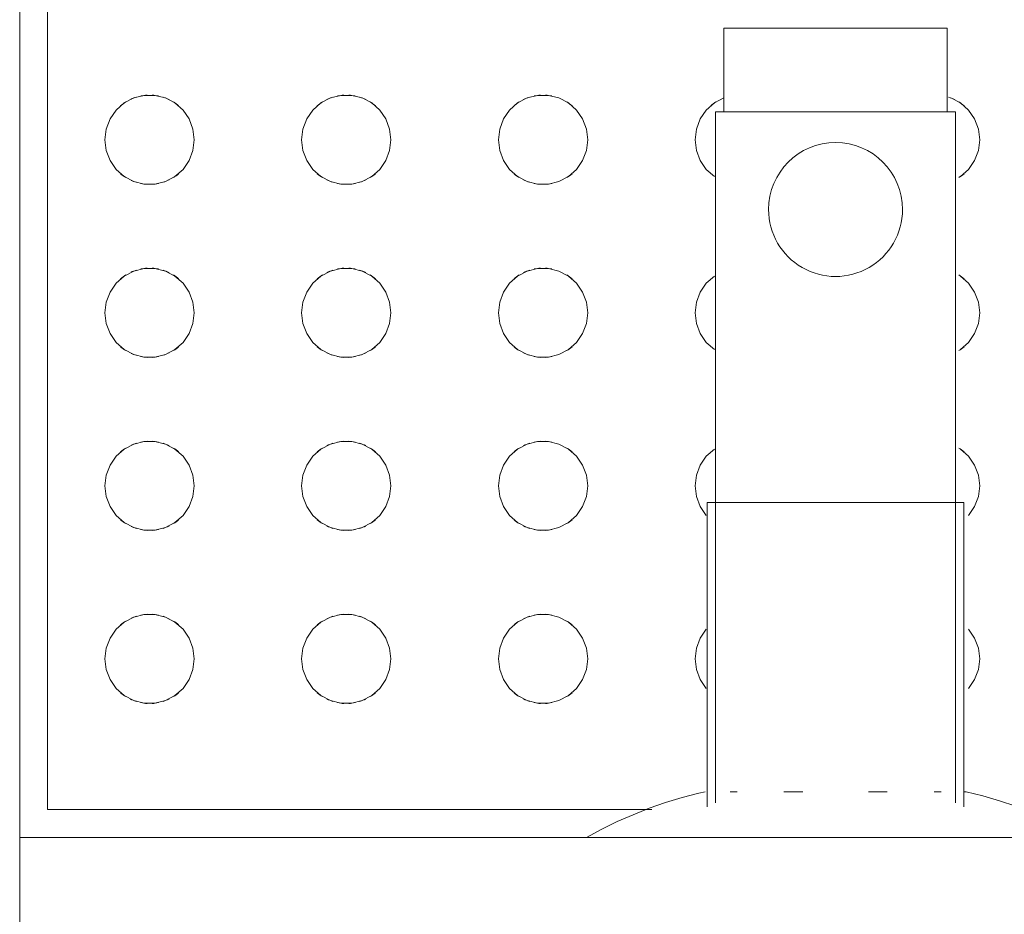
# Model space of a CAD drawing. Header units: metres. Extents: x 2.9 to 42.3, y -72.9 to -49.3.
# Tile 93 of 256: x 10.636 to 10.812, y -71.001 to -70.84. Entities that reach past the tile are written whole.
import ezdxf

# ---------------------------------------------------------------- set-up
doc = ezdxf.new("R2010")
doc.units = ezdxf.units.M
doc.layers.add('A-GENM', color=7, linetype='Continuous', lineweight=18)

# ---------------------------------------------------------------- blocks, each defined once
blk = doc.blocks.new('Grupo1_TIP_19dez18_BebedouroRefrig_BebedouroIndustrial100litros_ABDI-MDIC - Grupo1_TIP_19dez18_BebedouroRefrig_BebedouroIndustrial100litros_ABDI-MDIC-5384539-2PAV')
at = {"layer": 'A-GENM', "color": 253, "true_color": 0xaaaaaa}
for p, q in [((0.3400000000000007, -0.2399999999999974), (0.3400000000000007, 0.2399999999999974)), ((-0.3400000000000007, -0.2399999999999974), (0.3400000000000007, -0.2399999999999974)), ((0.34, -0.2400000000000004), (0.34, -0.4900000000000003)), ((0.2267260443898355, -0.2450000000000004), (0.3350000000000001, -0.2450000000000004)), ((0.335, -0.2450000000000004), (0.335, -0.4850000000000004)), ((0.1708125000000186, -0.2455046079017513), (0.1708125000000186, -0.2999999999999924)), ((0.1723125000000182, -0.246232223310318), (0.1723125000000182, -0.3699999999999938)), ((0.2153125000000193, -0.3699999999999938), (0.2153125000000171, -0.2462322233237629)), ((0.2168125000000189, -0.2999999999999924), (0.2168125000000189, -0.2455046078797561)), ((0.1707476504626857, -0.2481896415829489), (0.1704375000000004, -0.2481896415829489)), ((0.176156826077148, -0.2481896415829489), (0.174901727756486, -0.2481896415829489)), ((0.1879374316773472, -0.2481896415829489), (0.1845537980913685, -0.2481896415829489)), ((0.2030712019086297, -0.2481896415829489), (0.1996875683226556, -0.2481896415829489)), ((0.2127232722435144, -0.2481896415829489), (0.2114681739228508, -0.2481896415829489)), ((0.1708125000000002, -0.2999999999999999), (0.2168125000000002, -0.2999999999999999)), ((0.1723125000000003, -0.3699999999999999), (0.2153125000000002, -0.3699999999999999)), ((0.1738125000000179, -0.3699999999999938), (0.1738125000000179, -0.3849999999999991)), ((0.2138125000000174, -0.3849999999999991), (0.2138125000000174, -0.3699999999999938)), ((0.1738125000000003, -0.385), (0.2138125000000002, -0.385))]:
    blk.add_line(p, q, dxfattribs=at)
at = {"layer": 'A-GENM', "color": 253, "true_color": 0xaaaaaa, "flags": 128}
for points in [[(0.1704375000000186, -0.2481896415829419), (0.1674254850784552, -0.2474510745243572), (0.1644454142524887, -0.2465926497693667), (0.1615020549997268, -0.2456157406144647), (0.1586001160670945, -0.2445219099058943), (0.1557442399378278, -0.2433129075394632), (0.1529389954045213, -0.2419906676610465), (0.1501888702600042, -0.2405573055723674), (0.1491875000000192, -0.2399999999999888)], [(0.2384375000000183, -0.2399999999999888), (0.2357088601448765, -0.2414738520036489), (0.2329234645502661, -0.2428374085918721), (0.2300857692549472, -0.2440884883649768), (0.227200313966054, -0.2452250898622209), (0.2242717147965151, -0.246245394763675), (0.221304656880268, -0.2471477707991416), (0.2183038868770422, -0.2479307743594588), (0.2171875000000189, -0.2481896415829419)], [(0.2382298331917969, -0.272000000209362), (0.2384622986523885, -0.2700854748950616), (0.2391461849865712, -0.268282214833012), (0.2402417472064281, -0.2666950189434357), (0.2416853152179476, -0.2654161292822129), (0.2433929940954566, -0.2645198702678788), (0.2452655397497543, -0.2640583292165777), (0.2471941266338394, -0.2640583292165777), (0.2490666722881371, -0.2645198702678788), (0.2507743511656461, -0.2654161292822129), (0.2522179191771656, -0.2666950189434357), (0.2533134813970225, -0.2682822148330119), (0.2539973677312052, -0.2700854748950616), (0.2542298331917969, -0.272000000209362)], [(0.2734757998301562, -0.2720000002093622), (0.2737082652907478, -0.2700854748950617), (0.2743921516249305, -0.2682822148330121), (0.2754877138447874, -0.2666950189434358), (0.276931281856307, -0.265416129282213), (0.2786389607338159, -0.2645198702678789), (0.2805115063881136, -0.2640583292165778), (0.2824400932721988, -0.2640583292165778), (0.2843126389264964, -0.2645198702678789), (0.2860203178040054, -0.265416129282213), (0.287463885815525, -0.2666950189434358), (0.2885594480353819, -0.268282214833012), (0.2892433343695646, -0.2700854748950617), (0.2894757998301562, -0.2720000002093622)], [(0.3087217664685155, -0.2720000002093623), (0.3089542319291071, -0.2700854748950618), (0.3096381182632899, -0.2682822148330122), (0.3107336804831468, -0.2666950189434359), (0.3121772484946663, -0.2654161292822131), (0.3138849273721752, -0.264519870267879), (0.3157574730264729, -0.2640583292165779), (0.3176860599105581, -0.2640583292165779), (0.3195586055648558, -0.264519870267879), (0.3212662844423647, -0.2654161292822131), (0.3227098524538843, -0.2666950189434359), (0.3238054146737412, -0.2682822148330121), (0.3244893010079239, -0.2700854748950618), (0.3247217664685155, -0.2720000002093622)], [(0.1679838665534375, -0.2720000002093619), (0.1682163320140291, -0.2700854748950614), (0.1689002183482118, -0.2682822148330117), (0.1699957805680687, -0.2666950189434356)], [(0.2169719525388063, -0.2666950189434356), (0.2180675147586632, -0.2682822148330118), (0.2187514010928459, -0.2700854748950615), (0.2189838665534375, -0.2720000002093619)], [(0.1699957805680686, -0.2773049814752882), (0.1689002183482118, -0.275717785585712), (0.1682163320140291, -0.2739145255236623), (0.1679838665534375, -0.2720000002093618)], [(0.2189838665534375, -0.272000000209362), (0.2187514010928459, -0.2739145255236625), (0.2180675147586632, -0.2757177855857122), (0.2169719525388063, -0.2773049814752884)], [(0.2542298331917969, -0.2720000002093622), (0.2539973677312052, -0.2739145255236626), (0.2533134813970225, -0.2757177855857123), (0.2522179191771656, -0.2773049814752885), (0.2507743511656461, -0.2785838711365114), (0.2490666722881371, -0.2794801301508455), (0.2471941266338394, -0.2799416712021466), (0.2452655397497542, -0.2799416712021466), (0.2433929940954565, -0.2794801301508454), (0.2416853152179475, -0.2785838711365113), (0.240241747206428, -0.2773049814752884), (0.2391461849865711, -0.2757177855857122), (0.2384622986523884, -0.2739145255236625), (0.2382298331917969, -0.272000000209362)], [(0.2894757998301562, -0.2720000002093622), (0.2892433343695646, -0.2739145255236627), (0.2885594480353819, -0.2757177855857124), (0.287463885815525, -0.2773049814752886), (0.2860203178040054, -0.2785838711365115), (0.2843126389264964, -0.2794801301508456), (0.2824400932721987, -0.2799416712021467), (0.2805115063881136, -0.2799416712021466), (0.2786389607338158, -0.2794801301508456), (0.2769312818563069, -0.2785838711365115), (0.2754877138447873, -0.2773049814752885), (0.2743921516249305, -0.2757177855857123), (0.2737082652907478, -0.2739145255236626), (0.2734757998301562, -0.2720000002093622)], [(0.3247217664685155, -0.2720000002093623), (0.3244893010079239, -0.2739145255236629), (0.3238054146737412, -0.2757177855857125), (0.3227098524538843, -0.2773049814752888), (0.3212662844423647, -0.2785838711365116), (0.3195586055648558, -0.2794801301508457), (0.317686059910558, -0.2799416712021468), (0.3157574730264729, -0.2799416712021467), (0.3138849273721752, -0.2794801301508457), (0.3121772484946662, -0.2785838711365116), (0.3107336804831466, -0.2773049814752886), (0.3096381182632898, -0.2757177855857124), (0.3089542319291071, -0.2739145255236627), (0.3087217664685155, -0.2720000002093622)], [(0.2382298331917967, -0.303000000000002), (0.2384622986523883, -0.3010854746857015), (0.2391461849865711, -0.2992822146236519), (0.2402417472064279, -0.2976950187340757), (0.2416853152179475, -0.2964161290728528), (0.2433929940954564, -0.2955198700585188), (0.2452655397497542, -0.2950583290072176), (0.2471941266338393, -0.2950583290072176), (0.249066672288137, -0.2955198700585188), (0.2507743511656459, -0.2964161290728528), (0.2522179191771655, -0.2976950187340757), (0.2533134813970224, -0.2992822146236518), (0.2539973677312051, -0.3010854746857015), (0.2542298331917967, -0.3030000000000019)], [(0.2734757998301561, -0.3030000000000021), (0.2737082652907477, -0.3010854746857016), (0.2743921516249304, -0.299282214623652), (0.2754877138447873, -0.2976950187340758), (0.2769312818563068, -0.2964161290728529), (0.2786389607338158, -0.2955198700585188), (0.2805115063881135, -0.2950583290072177), (0.2824400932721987, -0.2950583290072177), (0.2843126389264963, -0.2955198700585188), (0.2860203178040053, -0.2964161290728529), (0.2874638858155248, -0.2976950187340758), (0.2885594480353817, -0.299282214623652), (0.2892433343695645, -0.3010854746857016), (0.2894757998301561, -0.303000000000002)], [(0.3087217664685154, -0.3030000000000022), (0.308954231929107, -0.3010854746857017), (0.3096381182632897, -0.2992822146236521), (0.3107336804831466, -0.2976950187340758), (0.3121772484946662, -0.296416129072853), (0.3138849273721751, -0.2955198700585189), (0.3157574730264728, -0.2950583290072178), (0.317686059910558, -0.2950583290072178), (0.3195586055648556, -0.2955198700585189), (0.3212662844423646, -0.296416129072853), (0.3227098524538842, -0.2976950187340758), (0.3238054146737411, -0.2992822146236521), (0.3244893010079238, -0.3010854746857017), (0.3247217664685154, -0.3030000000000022)], [(0.1679838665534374, -0.3030000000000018), (0.168216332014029, -0.3010854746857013), (0.1689002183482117, -0.2992822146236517), (0.1699957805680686, -0.2976950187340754)], [(0.2169719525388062, -0.2976950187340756), (0.2180675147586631, -0.2992822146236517), (0.2187514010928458, -0.3010854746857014), (0.2189838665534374, -0.3030000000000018)], [(0.171439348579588, -0.3095838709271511), (0.1699957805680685, -0.3083049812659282), (0.1689002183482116, -0.306717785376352), (0.1682163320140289, -0.3049145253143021), (0.1679838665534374, -0.3030000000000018)], [(0.2189838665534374, -0.3030000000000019), (0.2187514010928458, -0.3049145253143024), (0.2180675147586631, -0.3067177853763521), (0.2169719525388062, -0.3083049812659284), (0.2155283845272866, -0.3095838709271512)], [(0.2542298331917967, -0.303000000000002), (0.2539973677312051, -0.3049145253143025), (0.2533134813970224, -0.3067177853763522), (0.2522179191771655, -0.3083049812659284), (0.2507743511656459, -0.3095838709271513), (0.2490666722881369, -0.3104801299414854), (0.2471941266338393, -0.3109416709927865), (0.2452655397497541, -0.3109416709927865), (0.2433929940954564, -0.3104801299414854), (0.2416853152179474, -0.3095838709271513), (0.2402417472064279, -0.3083049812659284), (0.239146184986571, -0.3067177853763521), (0.2384622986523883, -0.3049145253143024), (0.2382298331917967, -0.3030000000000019)], [(0.2894757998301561, -0.3030000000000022), (0.2892433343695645, -0.3049145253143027), (0.2885594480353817, -0.3067177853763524), (0.2874638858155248, -0.3083049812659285), (0.2860203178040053, -0.3095838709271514), (0.2843126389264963, -0.3104801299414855), (0.2824400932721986, -0.3109416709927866), (0.2805115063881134, -0.3109416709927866), (0.2786389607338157, -0.3104801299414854), (0.2769312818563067, -0.3095838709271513), (0.2754877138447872, -0.3083049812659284), (0.2743921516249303, -0.3067177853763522), (0.2737082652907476, -0.3049145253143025), (0.2734757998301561, -0.303000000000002)], [(0.3247217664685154, -0.3030000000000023), (0.3244893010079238, -0.3049145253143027), (0.3238054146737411, -0.3067177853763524), (0.3227098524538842, -0.3083049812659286), (0.3212662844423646, -0.3095838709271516), (0.3195586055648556, -0.3104801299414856), (0.3176860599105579, -0.3109416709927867), (0.3157574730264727, -0.3109416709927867), (0.313884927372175, -0.3104801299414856), (0.312177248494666, -0.3095838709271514), (0.3107336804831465, -0.3083049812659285), (0.3096381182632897, -0.3067177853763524), (0.308954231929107, -0.3049145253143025), (0.3087217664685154, -0.3030000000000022)], [(0.2382298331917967, -0.3339999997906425), (0.2384622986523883, -0.3320854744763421), (0.239146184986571, -0.3302822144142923), (0.2402417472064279, -0.3286950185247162), (0.2416853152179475, -0.3274161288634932), (0.2433929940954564, -0.3265198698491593), (0.2452655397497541, -0.3260583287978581), (0.2471941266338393, -0.3260583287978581), (0.249066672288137, -0.3265198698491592), (0.2507743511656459, -0.3274161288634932), (0.2522179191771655, -0.3286950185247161), (0.2533134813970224, -0.3302822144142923), (0.2539973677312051, -0.3320854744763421), (0.2542298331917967, -0.3339999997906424)], [(0.2734757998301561, -0.3339999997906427), (0.2737082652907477, -0.3320854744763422), (0.2743921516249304, -0.3302822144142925), (0.2754877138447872, -0.3286950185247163), (0.2769312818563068, -0.3274161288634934), (0.2786389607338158, -0.3265198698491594), (0.2805115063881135, -0.3260583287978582), (0.2824400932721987, -0.3260583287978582), (0.2843126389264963, -0.3265198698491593), (0.2860203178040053, -0.3274161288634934), (0.2874638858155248, -0.3286950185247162), (0.2885594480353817, -0.3302822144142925), (0.2892433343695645, -0.3320854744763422), (0.2894757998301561, -0.3339999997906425)], [(0.3087217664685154, -0.3339999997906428), (0.308954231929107, -0.3320854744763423), (0.3096381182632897, -0.3302822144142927), (0.3107336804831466, -0.3286950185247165), (0.3121772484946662, -0.3274161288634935), (0.3138849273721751, -0.3265198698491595), (0.3157574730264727, -0.3260583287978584), (0.317686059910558, -0.3260583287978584), (0.3195586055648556, -0.3265198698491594), (0.3212662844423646, -0.3274161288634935), (0.3227098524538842, -0.3286950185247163), (0.3238054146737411, -0.3302822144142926), (0.3244893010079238, -0.3320854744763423), (0.3247217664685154, -0.3339999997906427)], [(0.1679838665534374, -0.3339999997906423), (0.168216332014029, -0.3320854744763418), (0.1689002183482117, -0.3302822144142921), (0.1699957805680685, -0.3286950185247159), (0.1714393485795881, -0.327416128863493)], [(0.2155283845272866, -0.3274161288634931), (0.2169719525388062, -0.3286950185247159), (0.2180675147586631, -0.3302822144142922), (0.2187514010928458, -0.3320854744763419), (0.2189838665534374, -0.3339999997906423)], [(0.1714393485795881, -0.3405838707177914), (0.1699957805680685, -0.3393049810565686), (0.1689002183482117, -0.3377177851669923), (0.1682163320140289, -0.3359145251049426), (0.1679838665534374, -0.3339999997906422)], [(0.2189838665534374, -0.3339999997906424), (0.2187514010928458, -0.3359145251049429), (0.2180675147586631, -0.3377177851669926), (0.2169719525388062, -0.3393049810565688), (0.2155283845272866, -0.3405838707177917)], [(0.2542298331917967, -0.3339999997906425), (0.2539973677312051, -0.335914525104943), (0.2533134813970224, -0.3377177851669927), (0.2522179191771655, -0.3393049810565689), (0.2507743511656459, -0.3405838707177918), (0.2490666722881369, -0.3414801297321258), (0.2471941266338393, -0.341941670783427), (0.2452655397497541, -0.341941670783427), (0.2433929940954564, -0.3414801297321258), (0.2416853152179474, -0.3405838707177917), (0.2402417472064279, -0.3393049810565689), (0.239146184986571, -0.3377177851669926), (0.2384622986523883, -0.3359145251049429), (0.2382298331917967, -0.3339999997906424)], [(0.2894757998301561, -0.3339999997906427), (0.2892433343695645, -0.3359145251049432), (0.2885594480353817, -0.3377177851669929), (0.2874638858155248, -0.3393049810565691), (0.2860203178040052, -0.3405838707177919), (0.2843126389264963, -0.3414801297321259), (0.2824400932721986, -0.3419416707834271), (0.2805115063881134, -0.3419416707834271), (0.2786389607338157, -0.3414801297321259), (0.2769312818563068, -0.3405838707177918), (0.2754877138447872, -0.339304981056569), (0.2743921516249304, -0.3377177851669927), (0.2737082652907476, -0.335914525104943), (0.2734757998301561, -0.3339999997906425)], [(0.3247217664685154, -0.3339999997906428), (0.3244893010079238, -0.3359145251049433), (0.3238054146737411, -0.337717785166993), (0.3227098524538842, -0.3393049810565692), (0.3212662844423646, -0.3405838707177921), (0.3195586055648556, -0.3414801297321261), (0.3176860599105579, -0.3419416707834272), (0.3157574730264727, -0.3419416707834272), (0.313884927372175, -0.3414801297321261), (0.3121772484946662, -0.3405838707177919), (0.3107336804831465, -0.3393049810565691), (0.3096381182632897, -0.3377177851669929), (0.308954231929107, -0.3359145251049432), (0.3087217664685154, -0.3339999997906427)], [(0.2382298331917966, -0.3649999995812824), (0.2384622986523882, -0.3630854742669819), (0.2391461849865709, -0.3612822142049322), (0.2402417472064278, -0.3596950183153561), (0.2416853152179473, -0.3584161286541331), (0.2433929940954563, -0.3575198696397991), (0.245265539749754, -0.357058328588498), (0.2471941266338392, -0.357058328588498), (0.2490666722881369, -0.357519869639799), (0.2507743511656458, -0.3584161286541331), (0.2522179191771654, -0.3596950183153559), (0.2533134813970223, -0.3612822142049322), (0.253997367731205, -0.3630854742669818), (0.2542298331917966, -0.3649999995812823)], [(0.2734757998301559, -0.3649999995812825), (0.2737082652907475, -0.3630854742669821), (0.2743921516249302, -0.3612822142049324), (0.275487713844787, -0.3596950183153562), (0.2769312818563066, -0.3584161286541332), (0.2786389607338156, -0.3575198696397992), (0.2805115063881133, -0.3570583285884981), (0.2824400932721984, -0.3570583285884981), (0.2843126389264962, -0.3575198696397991), (0.2860203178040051, -0.3584161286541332), (0.2874638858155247, -0.3596950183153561), (0.2885594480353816, -0.3612822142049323), (0.2892433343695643, -0.363085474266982), (0.2894757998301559, -0.3649999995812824)], [(0.3087217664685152, -0.3649999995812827), (0.3089542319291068, -0.3630854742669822), (0.3096381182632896, -0.3612822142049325), (0.3107336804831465, -0.3596950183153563), (0.312177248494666, -0.3584161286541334), (0.3138849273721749, -0.3575198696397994), (0.3157574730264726, -0.3570583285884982), (0.3176860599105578, -0.3570583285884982), (0.3195586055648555, -0.3575198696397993), (0.3212662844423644, -0.3584161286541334), (0.3227098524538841, -0.3596950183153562), (0.3238054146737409, -0.3612822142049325), (0.3244893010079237, -0.3630854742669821), (0.3247217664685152, -0.3649999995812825)], [(0.1679838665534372, -0.3649999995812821), (0.1682163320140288, -0.3630854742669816), (0.1689002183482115, -0.3612822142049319), (0.1699957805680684, -0.3596950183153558), (0.171439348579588, -0.3584161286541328)], [(0.2155283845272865, -0.358416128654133), (0.2169719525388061, -0.3596950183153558), (0.2180675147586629, -0.3612822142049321), (0.2187514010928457, -0.3630854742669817), (0.2189838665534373, -0.3649999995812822)], [(0.1731470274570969, -0.3724801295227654), (0.1714393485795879, -0.3715838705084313), (0.1699957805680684, -0.3703049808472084), (0.1689002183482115, -0.3687177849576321), (0.1682163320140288, -0.3669145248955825), (0.1679838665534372, -0.3649999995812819)], [(0.2189838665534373, -0.3649999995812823), (0.2187514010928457, -0.3669145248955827), (0.2180675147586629, -0.3687177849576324), (0.216971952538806, -0.3703049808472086), (0.2155283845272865, -0.3715838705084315), (0.2138207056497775, -0.3724801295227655)], [(0.2542298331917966, -0.3649999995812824), (0.253997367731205, -0.3669145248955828), (0.2533134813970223, -0.3687177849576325), (0.2522179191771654, -0.3703049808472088), (0.2507743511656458, -0.3715838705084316), (0.2490666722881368, -0.3724801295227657), (0.2471941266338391, -0.3729416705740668), (0.245265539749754, -0.3729416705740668), (0.2433929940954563, -0.3724801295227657), (0.2416853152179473, -0.3715838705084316), (0.2402417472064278, -0.3703049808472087), (0.2391461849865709, -0.3687177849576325), (0.2384622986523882, -0.3669145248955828), (0.2382298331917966, -0.3649999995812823)], [(0.2894757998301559, -0.3649999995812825), (0.2892433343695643, -0.366914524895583), (0.2885594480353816, -0.3687177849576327), (0.2874638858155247, -0.3703049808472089), (0.2860203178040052, -0.3715838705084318), (0.2843126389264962, -0.3724801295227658), (0.2824400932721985, -0.3729416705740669), (0.2805115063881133, -0.3729416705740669), (0.2786389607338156, -0.3724801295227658), (0.2769312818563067, -0.3715838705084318), (0.2754877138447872, -0.3703049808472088), (0.2743921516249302, -0.3687177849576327), (0.2737082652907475, -0.366914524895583), (0.2734757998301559, -0.3649999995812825)], [(0.3247217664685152, -0.3649999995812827), (0.3244893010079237, -0.3669145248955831), (0.3238054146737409, -0.3687177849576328), (0.3227098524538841, -0.370304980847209), (0.3212662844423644, -0.3715838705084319), (0.3195586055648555, -0.372480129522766), (0.3176860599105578, -0.372941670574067), (0.3157574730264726, -0.372941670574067), (0.3138849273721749, -0.3724801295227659), (0.312177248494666, -0.3715838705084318), (0.3107336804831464, -0.370304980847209), (0.3096381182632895, -0.3687177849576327), (0.3089542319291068, -0.3669145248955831), (0.3087217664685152, -0.3649999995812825)]]:
    blk.add_lwpolyline(points, dxfattribs=at)
at = {"layer": 'A-GENM', "color": 253, "true_color": 0xaaaaaa}
for centre, radius, start, end in [((0.2462298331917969, -0.2720000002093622), 0.008000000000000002, 93.20967103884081, 101.3152380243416), ((0.2462298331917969, -0.2720000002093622), 0.007999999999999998, 78.6847619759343, 86.79032896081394), ((0.2462298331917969, -0.2720000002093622), 0.007999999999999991, 64.1143736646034, 72.29308267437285), ((0.2814757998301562, -0.2720000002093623), 0.008000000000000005, 107.7069173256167, 115.885626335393), ((0.2814757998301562, -0.2720000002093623), 0.007999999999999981, 93.20967103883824, 101.3152380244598), ((0.2814757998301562, -0.2720000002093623), 0.007999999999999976, 78.68476197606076, 86.79032896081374), ((0.2814757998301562, -0.2720000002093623), 0.007999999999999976, 64.11437366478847, 72.2930826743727), ((0.3167217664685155, -0.2720000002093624), 0.008000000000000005, 107.7069173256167, 115.8856263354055), ((0.3167217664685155, -0.2720000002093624), 0.00800000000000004, 93.20967103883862, 101.3152380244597), ((0.3167217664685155, -0.2720000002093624), 0.00799999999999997, 78.68476197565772, 86.79032896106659), ((0.3167217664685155, -0.2720000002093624), 0.007999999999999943, 64.11437366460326, 72.29308267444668), ((0.2462298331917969, -0.2720000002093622), 0.008000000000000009, 122.1858768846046, 130.5398075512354), ((0.2462298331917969, -0.2720000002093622), 0.008000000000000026, 49.46019244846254, 57.81412311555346), ((0.2814757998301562, -0.2720000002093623), 0.008000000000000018, 122.1858768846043, 130.5398075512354), ((0.2814757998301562, -0.2720000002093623), 0.007999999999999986, 49.46019244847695, 57.8141231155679), ((0.3167217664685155, -0.2720000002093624), 0.008000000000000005, 122.1858768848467, 130.5398075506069), ((0.3167217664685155, -0.2720000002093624), 0.008000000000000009, 49.46019244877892, 57.81412311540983), ((0.2462298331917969, -0.2720000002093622), 0.008000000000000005, 229.4601924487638, 237.8141231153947), ((0.2462298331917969, -0.2720000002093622), 0.008000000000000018, 302.1858768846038, 310.5398075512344), ((0.2814757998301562, -0.2720000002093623), 0.008000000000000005, 229.4601924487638, 237.8141231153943), ((0.2814757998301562, -0.2720000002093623), 0.007999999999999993, 302.1858768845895, 310.5398075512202), ((0.3167217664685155, -0.2720000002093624), 0.008000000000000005, 229.4601924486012, 237.8141231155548), ((0.3167217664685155, -0.2720000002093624), 0.00800000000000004, 302.1858768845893, 310.53980755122), ((0.2462298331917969, -0.2720000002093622), 0.007999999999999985, 258.6847619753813, 266.790328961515), ((0.2462298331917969, -0.2720000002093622), 0.007999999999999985, 273.2096710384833, 281.3152380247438), ((0.2462298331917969, -0.2720000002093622), 0.007999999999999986, 287.7069173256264, 295.8856263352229), ((0.2814757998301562, -0.2720000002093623), 0.007999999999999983, 244.1143736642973, 252.2930826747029), ((0.2814757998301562, -0.2720000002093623), 0.007999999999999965, 258.6847619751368, 266.7903289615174), ((0.2814757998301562, -0.2720000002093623), 0.007999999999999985, 273.2096710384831, 281.3152380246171), ((0.2814757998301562, -0.2720000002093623), 0.007999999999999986, 287.7069173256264, 295.8856263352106), ((0.3167217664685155, -0.2720000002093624), 0.007999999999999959, 244.1143736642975, 252.2930826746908), ((0.3167217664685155, -0.2720000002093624), 0.007999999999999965, 258.6847619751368, 266.7903289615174), ((0.3167217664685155, -0.2720000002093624), 0.008000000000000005, 273.2096710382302, 281.3152380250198), ((0.3167217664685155, -0.2720000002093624), 0.008000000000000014, 287.7069173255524, 294.569013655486), ((0.2462298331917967, -0.3030000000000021), 0.008000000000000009, 122.1858768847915, 130.5398075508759), ((0.2462298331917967, -0.3030000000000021), 0.007999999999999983, 93.20967103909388, 101.315238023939), ((0.2462298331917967, -0.3030000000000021), 0.007999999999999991, 78.68476197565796, 86.79032896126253), ((0.2462298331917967, -0.3030000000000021), 0.008000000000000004, 64.11437366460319, 72.29308267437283), ((0.2462298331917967, -0.3030000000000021), 0.007999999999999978, 49.46019244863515, 57.81412311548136), ((0.2814757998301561, -0.3030000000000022), 0.008000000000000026, 122.185876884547, 130.5398075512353), ((0.2814757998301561, -0.3030000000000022), 0.008000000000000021, 107.7069173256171, 115.8856263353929), ((0.2814757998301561, -0.3030000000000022), 0.008000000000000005, 93.20967103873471, 101.3152380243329), ((0.2814757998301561, -0.3030000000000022), 0.008000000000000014, 78.68476197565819, 86.79032896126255), ((0.2814757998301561, -0.3030000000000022), 0.007999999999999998, 64.11437366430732, 72.2930826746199), ((0.2814757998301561, -0.3030000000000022), 0.007999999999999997, 49.4601924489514, 57.81412311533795), ((0.3167217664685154, -0.3030000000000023), 0.008000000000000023, 122.1858768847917, 130.5398075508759), ((0.3167217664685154, -0.3030000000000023), 0.008000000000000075, 107.7069173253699, 115.8856263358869), ((0.3167217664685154, -0.3030000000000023), 0.008000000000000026, 93.20967103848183, 101.315238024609), ((0.3167217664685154, -0.3030000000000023), 0.008000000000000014, 78.68476197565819, 86.79032896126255), ((0.3167217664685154, -0.3030000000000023), 0.007999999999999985, 65.43098634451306, 72.2930826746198), ((0.3167217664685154, -0.3030000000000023), 0.007999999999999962, 49.46019244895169, 57.81412311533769), ((0.1759838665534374, -0.3030000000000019), 0.007999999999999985, 229.4601924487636, 237.8141231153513), ((0.2462298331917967, -0.3030000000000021), 0.007999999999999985, 229.4601924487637, 237.8141231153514), ((0.2462298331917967, -0.3030000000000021), 0.008000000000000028, 287.7069173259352, 295.8856263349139), ((0.2462298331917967, -0.3030000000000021), 0.008000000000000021, 302.185876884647, 310.5398075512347), ((0.2814757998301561, -0.3030000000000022), 0.007999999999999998, 229.4601924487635, 237.8141231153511), ((0.2814757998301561, -0.3030000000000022), 0.007999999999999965, 244.1143736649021, 252.293082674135), ((0.2814757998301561, -0.3030000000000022), 0.008000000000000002, 287.7069173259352, 295.8856263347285), ((0.2814757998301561, -0.3030000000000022), 0.007999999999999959, 302.1858768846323, 310.5398075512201), ((0.3167217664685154, -0.3030000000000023), 0.007999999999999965, 229.4601924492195, 237.8141231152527), ((0.3167217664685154, -0.3030000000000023), 0.007999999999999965, 244.1143736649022, 252.2930826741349), ((0.3167217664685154, -0.3030000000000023), 0.008000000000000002, 287.7069173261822, 294.569013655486), ((0.3167217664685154, -0.3030000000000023), 0.007999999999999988, 302.1858768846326, 310.5398075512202), ((0.2462298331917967, -0.3030000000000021), 0.007999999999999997, 258.6847619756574, 266.7903289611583), ((0.2462298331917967, -0.3030000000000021), 0.00799999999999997, 273.2096710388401, 281.3152380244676), ((0.2814757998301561, -0.3030000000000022), 0.007999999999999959, 258.6847619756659, 266.7903289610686), ((0.2814757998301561, -0.3030000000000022), 0.007999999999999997, 273.2096710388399, 281.3152380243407), ((0.3167217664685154, -0.3030000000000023), 0.007999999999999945, 258.684761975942, 266.7903289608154), ((0.3167217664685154, -0.3030000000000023), 0.007999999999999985, 273.2096710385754, 281.3152380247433), ((0.2462298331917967, -0.3339999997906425), 0.008000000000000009, 93.20967103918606, 101.3152380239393), ((0.2462298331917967, -0.3339999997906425), 0.007999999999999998, 78.6847619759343, 86.79032896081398), ((0.2462298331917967, -0.3339999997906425), 0.008000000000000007, 64.11437366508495, 72.29308267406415), ((0.2814757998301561, -0.3339999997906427), 0.008000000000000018, 107.706917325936, 115.8856263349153), ((0.2814757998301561, -0.3339999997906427), 0.008000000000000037, 93.20967103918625, 101.3152380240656), ((0.2814757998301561, -0.3339999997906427), 0.00800000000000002, 78.6847619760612, 86.79032896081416), ((0.2814757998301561, -0.3339999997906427), 0.008000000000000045, 64.1143736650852, 72.29308267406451), ((0.3167217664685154, -0.3339999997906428), 0.008000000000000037, 107.7069173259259, 115.8856263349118), ((0.3167217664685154, -0.3339999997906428), 0.00800000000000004, 93.20967103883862, 101.3152380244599), ((0.3167217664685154, -0.3339999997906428), 0.008000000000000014, 78.68476197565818, 86.790328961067), ((0.3167217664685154, -0.3339999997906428), 0.007999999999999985, 65.430986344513, 72.29308267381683), ((0.1759838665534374, -0.3339999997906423), 0.008000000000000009, 122.1858768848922, 130.5398075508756), ((0.2462298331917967, -0.3339999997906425), 0.008000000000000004, 122.1858768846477, 130.5398075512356), ((0.2462298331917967, -0.3339999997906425), 0.007999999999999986, 49.46019244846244, 57.81412311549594), ((0.2814757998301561, -0.3339999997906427), 0.008000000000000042, 122.1858768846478, 130.5398075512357), ((0.2814757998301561, -0.3339999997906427), 0.00799999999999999, 49.46019244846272, 57.81412311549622), ((0.3167217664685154, -0.3339999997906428), 0.008000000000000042, 122.1858768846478, 130.5398075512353), ((0.3167217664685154, -0.3339999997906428), 0.00800000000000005, 49.46019244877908, 57.81412311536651), ((0.1759838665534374, -0.3339999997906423), 0.008000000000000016, 229.4601924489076, 237.8141231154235), ((0.2462298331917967, -0.3339999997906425), 0.00800000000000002, 229.4601924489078, 237.8141231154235), ((0.2462298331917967, -0.3339999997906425), 0.007999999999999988, 302.1858768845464, 310.5398075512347), ((0.2814757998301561, -0.3339999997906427), 0.008000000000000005, 229.4601924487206, 237.8141231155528), ((0.2814757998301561, -0.3339999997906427), 0.008000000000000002, 302.1858768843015, 310.5398075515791), ((0.3167217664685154, -0.3339999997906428), 0.008000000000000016, 229.4601924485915, 237.8141231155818), ((0.3167217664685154, -0.3339999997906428), 0.007999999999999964, 302.1858768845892, 310.5398075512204), ((0.1938125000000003, -0.3525000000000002), 0.01200000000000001, 359.9999999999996, 179.9999999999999), ((0.2462298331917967, -0.3339999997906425), 0.00799999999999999, 258.6847619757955, 266.7903289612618), ((0.2462298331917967, -0.3339999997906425), 0.008000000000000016, 273.2096710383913, 281.315238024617), ((0.2462298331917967, -0.3339999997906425), 0.00800000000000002, 287.706917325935, 295.8856263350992), ((0.2814757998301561, -0.3339999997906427), 0.00800000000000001, 244.1143736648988, 252.2930826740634), ((0.2814757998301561, -0.3339999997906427), 0.007999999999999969, 258.6847619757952, 266.7903289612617), ((0.2814757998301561, -0.3339999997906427), 0.007999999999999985, 273.2096710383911, 281.3152380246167), ((0.2814757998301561, -0.3339999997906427), 0.007999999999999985, 287.7069173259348, 295.8856263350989), ((0.3167217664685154, -0.3339999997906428), 0.007999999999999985, 244.114373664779, 252.2930826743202), ((0.3167217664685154, -0.3339999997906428), 0.007999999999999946, 258.6847619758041, 266.7903289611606), ((0.3167217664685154, -0.3339999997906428), 0.007999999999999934, 273.2096710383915, 281.3152380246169), ((0.3167217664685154, -0.3339999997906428), 0.008, 287.7069173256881, 294.5690136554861), ((0.1938125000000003, -0.3525000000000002), 0.01200000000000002, 179.9999999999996, 359.999999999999), ((0.2462298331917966, -0.3649999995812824), 0.007999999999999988, 93.20967103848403, 101.3152380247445), ((0.2462298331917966, -0.3649999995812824), 0.007999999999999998, 78.68476197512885, 86.79032896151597), ((0.2462298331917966, -0.3649999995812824), 0.008000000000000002, 64.11437366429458, 72.29308267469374), ((0.2814757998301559, -0.3649999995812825), 0.007999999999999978, 107.7069173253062, 115.885626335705), ((0.2814757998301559, -0.3649999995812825), 0.00799999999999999, 93.20967103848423, 101.3152380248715), ((0.2814757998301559, -0.3649999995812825), 0.008000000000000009, 78.68476197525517, 86.79032896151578), ((0.2814757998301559, -0.3649999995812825), 0.008000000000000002, 64.11437366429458, 72.29308267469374), ((0.3167217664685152, -0.3649999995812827), 0.007999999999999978, 107.7069173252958, 115.8856263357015), ((0.3167217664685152, -0.3649999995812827), 0.007999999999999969, 93.20967103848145, 101.3152380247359), ((0.3167217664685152, -0.3649999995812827), 0.007999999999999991, 78.68476197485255, 86.79032896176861), ((0.3167217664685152, -0.3649999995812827), 0.007999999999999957, 65.43098634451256, 72.29308267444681), ((0.1759838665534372, -0.3649999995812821), 0.007999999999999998, 122.1858768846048, 130.5398075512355), ((0.2462298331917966, -0.3649999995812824), 0.007999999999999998, 122.1858768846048, 130.5398075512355), ((0.2462298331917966, -0.3649999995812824), 0.008000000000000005, 49.46019244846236, 57.81412311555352), ((0.2814757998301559, -0.3649999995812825), 0.007999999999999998, 122.1858768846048, 130.5398075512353), ((0.2814757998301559, -0.3649999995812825), 0.008000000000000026, 49.46019244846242, 57.81412311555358), ((0.3167217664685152, -0.3649999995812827), 0.00799999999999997, 122.1858768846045, 130.5398075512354), ((0.3167217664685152, -0.3649999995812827), 0.008000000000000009, 49.46019244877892, 57.81412311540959), ((0.1759838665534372, -0.3649999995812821), 0.008000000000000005, 229.4601924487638, 237.8141231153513), ((0.1759838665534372, -0.3649999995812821), 0.007999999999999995, 244.1143736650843, 252.2930826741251), ((0.2109838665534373, -0.3649999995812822), 0.007999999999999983, 302.1858768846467, 310.5398075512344), ((0.2462298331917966, -0.3649999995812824), 0.008000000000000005, 229.4601924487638, 237.8141231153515), ((0.2462298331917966, -0.3649999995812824), 0.007999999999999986, 287.7069173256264, 295.8856263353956), ((0.2462298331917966, -0.3649999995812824), 0.007999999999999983, 302.1858768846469, 310.5398075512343), ((0.2814757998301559, -0.3649999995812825), 0.008000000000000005, 229.4601924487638, 237.8141231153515), ((0.2814757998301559, -0.3649999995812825), 0.008000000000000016, 244.1143736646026, 252.2930826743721), ((0.2814757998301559, -0.3649999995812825), 0.007999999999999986, 287.7069173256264, 295.8856263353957), ((0.2814757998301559, -0.3649999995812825), 0.007999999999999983, 302.1858768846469, 310.5398075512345), ((0.3167217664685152, -0.3649999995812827), 0.008000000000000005, 229.4601924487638, 237.8141231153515), ((0.3167217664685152, -0.3649999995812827), 0.007999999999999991, 244.114373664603, 252.2930826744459), ((0.3167217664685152, -0.3649999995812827), 0.008000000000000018, 302.1858768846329, 310.5398075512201), ((0.2462298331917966, -0.3649999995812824), 0.008000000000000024, 258.6847619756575, 266.7903289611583), ((0.2462298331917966, -0.3649999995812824), 0.007999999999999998, 273.2096710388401, 281.3152380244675), ((0.2814757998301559, -0.3649999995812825), 0.007999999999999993, 258.6847619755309, 266.7903289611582), ((0.2814757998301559, -0.3649999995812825), 0.008, 273.2096710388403, 281.315238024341), ((0.3167217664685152, -0.3649999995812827), 0.008000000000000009, 258.6847619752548, 266.7903289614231), ((0.3167217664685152, -0.3649999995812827), 0.007999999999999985, 273.2096710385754, 281.3152380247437), ((0.3167217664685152, -0.3649999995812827), 0.008000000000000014, 287.7069173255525, 294.5690136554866)]:
    blk.add_arc(centre, radius, start, end, dxfattribs=at)
blk = doc.blocks.new('4 GRE - ESCOLA DE CINEMA E AUDIOVISUAL CINE REX R07_rvt-1-2PAV')
at = {"layer": 'A-GENM', "color": 253, "lineweight": 18, "true_color": 0xaaaaaa, "rotation": 180}
blk.add_blockref('Grupo1_TIP_19dez18_BebedouroRefrig_BebedouroIndustrial100litros_ABDI-MDIC - Grupo1_TIP_19dez18_BebedouroRefrig_BebedouroIndustrial100litros_ABDI-MDIC-5384539-2PAV', (10.97565616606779, -71.22694224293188), dxfattribs=at)

msp = doc.modelspace()

# ---------------------------------------------------------------- block references
at = {"lineweight": 5}
msp.add_blockref('4 GRE - ESCOLA DE CINEMA E AUDIOVISUAL CINE REX R07_rvt-1-2PAV', (0, 0), dxfattribs=at)

doc.saveas('drawing.dxf')
